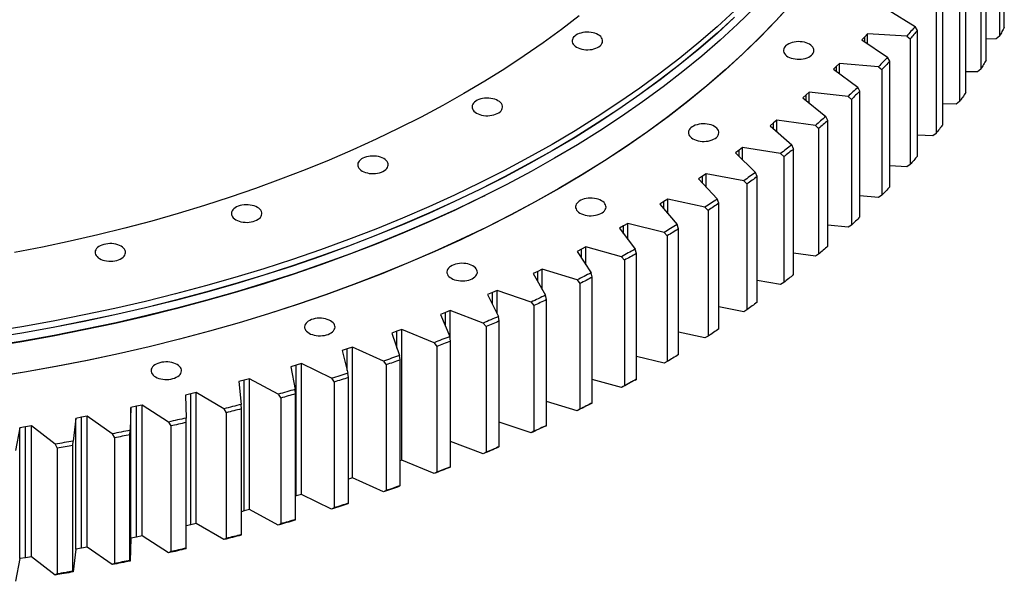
# Model space of a CAD drawing. Header units: millimetres. Extents: x -1931 to 17793, y -2289 to 13096.
# Tile 14 of 16: x 11419 to 12680, y 4629 to 5347. Entities that reach past the tile are written whole.
import ezdxf

# ---------------------------------------------------------------- set-up
doc = ezdxf.new("R2010")
doc.units = ezdxf.units.MM
doc.header["$LTSCALE"] = 50

msp = doc.modelspace()

# ---------------------------------------------------------------- linework, layer by layer
at = {"color": 7, "linetype": 'Continuous', "lineweight": 25}
for p, q in [((12679.9, 5337.9), (12679.9, 5498.8)), ((12673.9, 5487.2), (12673.9, 5326.3)), ((12656.7, 5295.6), (12656.7, 5456.5)), ((12649.9, 5445), (12649.9, 5284.2)), ((12630.5, 5254), (12630.5, 5414.8)), ((12622.7, 5403.5), (12622.7, 5242.7)), ((12601.1, 5213), (12601.1, 5373.8)), ((12531.3, 5360), (12565.8, 5338.7)), ((12592.5, 5362.7), (12592.5, 5201.9)), ((12568.7, 5333.6), (12565.8, 5338.7)), ((12568.7, 5172.8), (12568.7, 5333.6)), ((12501.2, 5325.4), (12497.7, 5321.6)), ((12497.7, 5321.6), (12530.5, 5299.4)), ((12504.8, 5329.3), (12501.2, 5325.4)), ((12555, 5326.3), (12504.8, 5329.3)), ((12504.8, 5316.8), (12504.8, 5329.3)), ((12555, 5326.3), (12559.3, 5322.7)), ((12559.3, 5322.7), (12559.3, 5161.9)), ((12669.6, 5322.9), (12656.7, 5322.4)), ((12673.9, 5326.3), (12669.6, 5322.9)), ((12533.3, 5294.2), (12530.5, 5299.4)), ((12533.3, 5133.4), (12533.3, 5294.2)), ((12465.1, 5287.7), (12461.2, 5284)), ((12461.2, 5284), (12492.4, 5261)), ((12468.9, 5291.5), (12465.1, 5287.7)), ((12518.9, 5287.2), (12468.9, 5291.5)), ((12468.9, 5278.3), (12468.9, 5291.5)), ((12518.9, 5287.2), (12523.1, 5283.6)), ((12523.1, 5283.6), (12523.1, 5122.7)), ((12649.9, 5284.2), (12645.6, 5280.8)), ((12645.6, 5280.8), (12630.5, 5280.6)), ((12495.1, 5255.8), (12492.4, 5261)), ((12426.1, 5251), (12422, 5247.3)), ((12422, 5247.3), (12451.5, 5223.6)), ((12430.2, 5254.7), (12426.1, 5251)), ((12479.9, 5249.1), (12430.2, 5254.7)), ((12430.2, 5240.7), (12430.2, 5254.7)), ((12479.9, 5249.1), (12484.1, 5245.4)), ((12484.1, 5245.4), (12484.1, 5084.5)), ((12495.1, 5094.9), (12495.1, 5255.8)), ((12618.4, 5239.4), (12601.1, 5239.6)), ((12622.7, 5242.7), (12618.4, 5239.4)), ((12388.9, 5218.8), (12384.5, 5215.2)), ((12438.1, 5212), (12388.9, 5218.8)), ((12388.9, 5203.9), (12388.9, 5218.8)), ((12454, 5218.3), (12451.5, 5223.6)), ((12384.5, 5215.2), (12380.1, 5211.6)), ((12380.1, 5211.6), (12407.8, 5187.2)), ((12438.1, 5212), (12442.2, 5208.2)), ((12442.2, 5208.2), (12442.2, 5047.3)), ((12454, 5057.4), (12454, 5218.3)), ((12588.2, 5198.8), (12568.7, 5199.5)), ((12592.5, 5201.9), (12588.2, 5198.8)), ((12344.9, 5184), (12340.3, 5180.5)), ((12393.5, 5176), (12344.9, 5184)), ((12344.9, 5168), (12344.9, 5184)), ((12410.1, 5181.9), (12407.8, 5187.2)), ((12410.1, 5021), (12410.1, 5181.9)), ((12340.3, 5180.5), (12335.6, 5177.1)), ((12335.6, 5177.1), (12361.4, 5152)), ((12393.5, 5176), (12397.6, 5172.1)), ((12397.6, 5172.1), (12397.6, 5011.2)), ((12555, 5158.9), (12533.3, 5160.2)), ((12559.3, 5161.9), (12555, 5158.9)), ((12293.5, 5147), (12288.5, 5143.6)), ((12288.5, 5143.6), (12312.5, 5117.9)), ((12298.3, 5150.3), (12293.5, 5147)), ((12346.3, 5141.1), (12298.3, 5150.3)), ((12298.3, 5133.1), (12298.3, 5150.3)), ((12363.6, 5146.6), (12361.4, 5152)), ((12363.6, 4985.7), (12363.6, 5146.6)), ((12346.3, 5141.1), (12350.4, 5137.1)), ((12350.4, 5137.1), (12350.4, 4976.2)), ((12249.3, 5117.8), (12244.2, 5114.6)), ((12296.6, 5107.5), (12249.3, 5117.8)), ((12249.3, 5099.1), (12249.3, 5117.8)), ((12314.5, 5112.4), (12312.5, 5117.9)), ((12518.9, 5119.8), (12495.1, 5121.9)), ((12523.1, 5122.7), (12518.9, 5119.8)), ((12244.2, 5114.6), (12239, 5111.4)), ((12239, 5111.4), (12261, 5085.1)), ((12296.6, 5107.5), (12300.6, 5103.3)), ((12314.5, 4951.6), (12314.5, 5112.4)), ((12300.6, 5103.3), (12300.6, 4942.5)), ((12192.6, 5083.5), (12187.2, 5080.4)), ((12187.2, 5080.4), (12207.2, 5053.6)), ((12197.9, 5086.6), (12192.6, 5083.5)), ((12244.4, 5075), (12197.9, 5086.6)), ((12197.9, 5066), (12197.9, 5086.6)), ((12262.9, 5079.6), (12261, 5085.1)), ((12479.9, 5081.7), (12454, 5084.6)), ((12484.1, 5084.5), (12479.9, 5081.7)), ((12244.4, 5075), (12248.3, 5070.8)), ((12248.3, 5070.8), (12248.3, 4909.9)), ((12262.9, 4918.7), (12262.9, 5079.6)), ((12144.2, 5056.6), (12138.7, 5053.7)), ((12189.8, 5044), (12144.2, 5056.6)), ((12144.2, 5033.7), (12144.2, 5056.6)), ((12138.7, 5053.7), (12133.1, 5050.7)), ((12133.1, 5050.7), (12151, 5023.4)), ((12189.8, 5044), (12193.7, 5039.6)), ((12208.9, 5048), (12207.2, 5053.6)), ((12208.9, 4887.2), (12208.9, 5048)), ((12438.1, 5044.6), (12410.1, 5048.5)), ((12442.2, 5047.3), (12438.1, 5044.6)), ((12193.7, 5039.6), (12193.7, 4878.8)), ((12082.6, 5025.2), (12076.8, 5022.4)), ((12076.8, 5022.4), (12092.7, 4994.7)), ((12088.4, 5028.1), (12082.6, 5025.2)), ((12133, 5014.3), (12088.4, 5028.1)), ((12088.4, 5002.2), (12088.4, 5028.1)), ((12152.5, 5017.9), (12151, 5023.4)), ((12152.5, 4857), (12152.5, 5017.9)), ((12133, 5014.3), (12136.7, 5009.8)), ((12136.7, 5009.8), (12136.7, 4849)), ((12393.5, 5008.6), (12363.6, 5013.5)), ((12397.6, 5011.2), (12393.5, 5008.6)), ((12024.5, 4998.2), (12018.4, 4995.5)), ((12018.4, 4995.5), (12032.3, 4967.5)), ((12030.5, 5000.9), (12024.5, 4998.2)), ((12074, 4986), (12030.5, 5000.9)), ((12030.5, 4971.1), (12030.5, 5000.9)), ((12094, 4989.1), (12092.7, 4994.7)), ((12074, 4986), (12077.6, 4981.5)), ((12077.6, 4981.5), (12077.6, 4820.6)), ((12094, 4828.2), (12094, 4989.1)), ((12346.3, 4973.7), (12314.5, 4979.8)), ((11964.4, 4972.7), (11958.1, 4970.2)), ((11958.1, 4970.2), (11969.9, 4941.8)), ((11970.6, 4975.2), (11964.4, 4972.7)), ((12012.9, 4959.2), (11970.6, 4975.2)), ((11970.6, 4937.8), (11970.6, 4975.2)), ((12033.4, 4961.8), (12032.3, 4967.5)), ((12350.4, 4976.2), (12346.3, 4973.7)), ((12012.9, 4959.2), (12016.5, 4954.6)), ((12016.5, 4954.6), (12016.5, 4793.8)), ((12033.4, 4801), (12033.4, 4961.8)), ((11902.4, 4948.6), (11896, 4946.3)), ((11896, 4946.3), (11905.6, 4917.6)), ((11908.8, 4951), (11902.4, 4948.6)), ((11949.9, 4934), (11908.8, 4951)), ((11908.8, 4783.6), (11908.8, 4951)), ((11970.9, 4936.1), (11969.9, 4941.8)), ((12296.6, 4940.1), (12262.9, 4947.5)), ((12300.6, 4942.5), (12296.6, 4940.1)), ((11949.9, 4934), (11953.4, 4929.3)), ((11953.4, 4929.3), (11953.4, 4768.4)), ((11970.9, 4775.2), (11970.9, 4936.1)), ((11838.7, 4926.2), (11832.2, 4924)), ((11832.2, 4924), (11839.6, 4895.1)), ((11845.3, 4928.4), (11838.7, 4926.2)), ((11885.1, 4910.4), (11845.3, 4928.4)), ((11845.3, 4761), (11845.3, 4928.4)), ((11906.4, 4911.9), (11905.6, 4917.6)), ((12244.4, 4907.7), (12208.9, 4916.5)), ((11773.4, 4905.3), (11766.7, 4903.3)), ((11780.1, 4907.3), (11773.4, 4905.3)), ((11773.4, 4737.9), (11773.4, 4905.3)), ((11818.6, 4888.4), (11780.1, 4907.3)), ((11780.1, 4739.9), (11780.1, 4907.3)), ((11885.1, 4910.4), (11888.5, 4905.6)), ((11888.5, 4905.6), (11888.5, 4744.7)), ((11906.4, 4751.1), (11906.4, 4911.9)), ((12248.3, 4909.9), (12244.4, 4907.7)), ((11766.7, 4903.3), (11772, 4874.2)), ((11840.2, 4889.4), (11839.6, 4895.1)), ((11706.6, 4886.1), (11699.8, 4884.2)), ((11699.8, 4884.2), (11702.9, 4855.1)), ((11713.5, 4887.9), (11706.6, 4886.1)), ((11706.6, 4718.7), (11706.6, 4886.1)), ((11750.5, 4868), (11713.5, 4887.9)), ((11713.5, 4720.5), (11713.5, 4887.9)), ((11818.6, 4888.4), (11821.8, 4883.5)), ((11821.8, 4883.5), (11821.8, 4722.6)), ((11840.2, 4728.5), (11840.2, 4889.4)), ((12189.8, 4876.6), (12152.5, 4886.9)), ((12193.7, 4878.8), (12189.8, 4876.6)), ((12207.2, 4886.2), (12208.9, 4887.2)), ((11638.5, 4868.5), (11631.5, 4866.8)), ((11631.5, 4866.8), (11632.4, 4837.6)), ((11645.5, 4870.2), (11638.5, 4868.5)), ((11638.5, 4701.1), (11638.5, 4868.5)), ((11680.9, 4849.4), (11645.5, 4870.2)), ((11645.5, 4702.8), (11645.5, 4870.2)), ((11750.5, 4868), (11753.6, 4863.1)), ((11772.5, 4868.5), (11772, 4874.2)), ((11772.5, 4707.6), (11772.5, 4868.5)), ((11576.2, 4854.2), (11569.1, 4852.7)), ((11610.1, 4832.5), (11576.2, 4854.2)), ((11576.2, 4686.8), (11576.2, 4854.2)), ((11703.2, 4849.3), (11702.9, 4855.1)), ((11753.6, 4863.1), (11753.6, 4702.2)), ((12133, 4846.9), (12094, 4858.9)), ((12151, 4856), (12152.5, 4857)), ((11561.9, 4851.1), (11560.7, 4822)), ((11569.1, 4852.7), (11561.9, 4851.1)), ((11561.9, 4683.8), (11561.9, 4851.1)), ((11569.1, 4685.3), (11569.1, 4852.7)), ((11680.9, 4849.4), (11683.9, 4844.4)), ((11683.9, 4844.4), (11683.9, 4683.5)), ((11703.2, 4688.5), (11703.2, 4849.3)), ((12136.7, 4849), (12133, 4846.9)), ((11491.3, 4837.2), (11487.9, 4808.1)), ((11498.5, 4838.6), (11491.3, 4837.2)), ((11491.3, 4669.8), (11491.3, 4837.2)), ((11505.8, 4839.9), (11498.5, 4838.6)), ((11498.5, 4671.2), (11498.5, 4838.6)), ((11538, 4817.4), (11505.8, 4839.9)), ((11505.8, 4672.5), (11505.8, 4839.9)), ((11610.1, 4832.5), (11612.9, 4827.4)), ((11632.5, 4831.9), (11632.4, 4837.6)), ((11632.5, 4671), (11632.5, 4831.9)), ((12074, 4818.6), (12033.4, 4832.5)), ((12092.7, 4827.3), (12094, 4828.2)), ((11419.7, 4825.1), (11414.2, 4796)), ((11427, 4826.2), (11419.7, 4825.1)), ((11419.7, 4657.7), (11419.7, 4825.1)), ((11434.4, 4827.4), (11427, 4826.2)), ((11427, 4658.8), (11427, 4826.2)), ((11464.9, 4804.1), (11434.4, 4827.4)), ((11434.4, 4660), (11434.4, 4827.4)), ((11538, 4817.4), (11540.7, 4812.2)), ((11560.6, 4816.2), (11560.7, 4822)), ((11560.6, 4655.4), (11560.6, 4816.2)), ((11612.9, 4827.4), (11612.9, 4666.6)), ((12077.6, 4820.6), (12074, 4818.6)), ((11464.9, 4804.1), (11467.5, 4798.9)), ((11487.6, 4802.4), (11487.9, 4808.1)), ((11540.7, 4812.2), (11540.7, 4651.4)), ((12012.9, 4791.8), (11970.9, 4807.7)), ((11467.5, 4798.9), (11467.5, 4638)), ((11487.6, 4641.5), (11487.6, 4802.4)), ((12016.5, 4793.8), (12012.9, 4791.8)), ((12032.3, 4800.1), (12033.4, 4801)), ((11908.8, 4783.6), (11906.4, 4782.7)), ((11949.9, 4766.6), (11908.8, 4783.6)), ((11953.4, 4768.4), (11949.9, 4766.6)), ((11969.9, 4774.4), (11970.9, 4775.2)), ((11845.3, 4761), (11840.2, 4759.3)), ((11885.1, 4743), (11845.3, 4761)), ((11780.1, 4739.9), (11773.4, 4737.9)), ((11818.6, 4721), (11780.1, 4739.9)), ((11888.5, 4744.7), (11885.1, 4743)), ((11905.6, 4750.2), (11906.4, 4751.1)), ((11773.4, 4737.9), (11772.5, 4737.6)), ((11839.6, 4727.7), (11840.2, 4728.5)), ((11706.6, 4718.7), (11703.2, 4717.7)), ((11713.5, 4720.5), (11706.6, 4718.7)), ((11750.5, 4700.6), (11713.5, 4720.5)), ((11821.8, 4722.6), (11818.6, 4721)), ((11645.5, 4702.8), (11638.5, 4701.1)), ((11680.9, 4682), (11645.5, 4702.8)), ((11753.6, 4702.2), (11750.5, 4700.6)), ((11772, 4706.8), (11772.5, 4707.6)), ((11638.5, 4701.1), (11632.5, 4699.7)), ((11561.9, 4683.8), (11560.7, 4654.6)), ((11569.1, 4685.3), (11561.9, 4683.8)), ((11576.2, 4686.8), (11569.1, 4685.3)), ((11610.1, 4665.1), (11576.2, 4686.8)), ((11683.9, 4683.5), (11680.9, 4682)), ((11702.9, 4687.7), (11703.2, 4688.5)), ((11491.3, 4669.8), (11487.9, 4640.7)), ((11498.5, 4671.2), (11491.3, 4669.8)), ((11505.8, 4672.5), (11498.5, 4671.2)), ((11538, 4650), (11505.8, 4672.5)), ((11612.9, 4666.6), (11610.1, 4665.1)), ((11632.4, 4670.2), (11632.5, 4671)), ((11419.7, 4657.7), (11414.2, 4628.7)), ((11427, 4658.8), (11419.7, 4657.7)), ((11434.4, 4660), (11427, 4658.8)), ((11464.9, 4636.7), (11434.4, 4660)), ((11540.7, 4651.4), (11538, 4650)), ((11560.7, 4654.6), (11560.6, 4655.4)), ((11487.9, 4640.7), (11487.6, 4641.5)), ((11467.5, 4638), (11464.9, 4636.7))]:
    msp.add_line(p, q, dxfattribs=at)
at = {"color": 82, "linetype": 'Continuous', "lineweight": 25}
for p, q in [((12501.2, 5319.2), (12501.2, 5325.4)), ((12465.1, 5281.1), (12465.1, 5287.7)), ((12426.1, 5244), (12426.1, 5251)), ((12384.5, 5207.8), (12384.5, 5215.2)), ((12340.3, 5172.5), (12340.3, 5180.5)), ((12293.5, 5138.3), (12293.5, 5147)), ((12244.2, 5105.2), (12244.2, 5114.6)), ((12192.6, 5073.2), (12192.6, 5083.5)), ((12138.7, 5042.2), (12138.7, 5053.7)), ((12082.6, 5012.3), (12082.6, 5025.2)), ((12024.5, 4983.3), (12024.5, 4998.2)), ((11964.4, 4955.1), (11964.4, 4972.7)), ((11902.4, 4927.2), (11902.4, 4948.6)), ((11838.7, 4898.5), (11838.7, 4926.2))]:
    msp.add_line(p, q, dxfattribs=at)
at = {"color": 7, "linetype": 'Continuous', "lineweight": 25, "flags": 128}
for points in [[(12334.6, 5358.8), (12312.2, 5338.3), (12288.8, 5318.1), (12264.6, 5298.3), (12239.5, 5278.9), (12213.4, 5259.8), (12186.6, 5241.2), (12158.9, 5222.9), (12130.4, 5205.1), (12101, 5187.8), (12070.9, 5170.8), (12040.1, 5154.4), (12008.5, 5138.4), (11976.2, 5122.9), (11943.2, 5107.8), (11909.5, 5093.3), (11875.2, 5079.3), (11840.3, 5065.9), (11804.7, 5052.9), (11768.6, 5040.5), (11732, 5028.7), (11694.8, 5017.4), (11657.1, 5006.6), (11618.9, 4996.5), (11580.3, 4986.9), (11541.3, 4977.9), (11501.9, 4969.5), (11462.1, 4961.7), (11422, 4954.5), (11381.5, 4948)], [(12360, 5362.4), (12338.4, 5341.5), (12316, 5321), (12292.6, 5300.7), (12268.2, 5280.9), (12243, 5261.4), (12216.9, 5242.3), (12190, 5223.6), (12162.2, 5205.3), (12133.6, 5187.4), (12104.2, 5170), (12074, 5153), (12043.1, 5136.5), (12011.4, 5120.5), (11979, 5104.9), (11945.9, 5089.9), (11912.2, 5075.3), (11877.8, 5061.3), (11842.7, 5047.8), (11807.1, 5034.8), (11770.9, 5022.3), (11734.1, 5010.5), (11696.8, 4999.1), (11659, 4988.4), (11620.8, 4978.2), (11582.1, 4968.6), (11542.9, 4959.6), (11503.4, 4951.2), (11463.5, 4943.3), (11423.2, 4936.1), (11382.7, 4929.5)], [(12407.1, 5367.6), (12387.4, 5346), (12366.7, 5324.7), (12345.1, 5303.7), (12322.5, 5283), (12298.9, 5262.7), (12274.5, 5242.7), (12249.2, 5223.1), (12223, 5203.9), (12195.9, 5185.1), (12168, 5166.8), (12139.2, 5148.8), (12109.7, 5131.3), (12079.4, 5114.3), (12048.3, 5097.7), (12016.4, 5081.6), (11983.9, 5065.9), (11950.6, 5050.8), (11916.7, 5036.2), (11882.1, 5022.1), (11846.9, 5008.5), (11811.1, 4995.4), (11774.7, 4982.9), (11737.8, 4971), (11700.3, 4959.6), (11662.4, 4948.8), (11623.9, 4938.6), (11585, 4928.9), (11545.7, 4919.9), (11506, 4911.4), (11465.9, 4903.6), (11425.4, 4896.3), (11384.7, 4889.7)], [(12407.3, 5367.6), (12387.6, 5345.9), (12366.9, 5324.6), (12345.3, 5303.6), (12322.7, 5282.9), (12299.1, 5262.6), (12274.7, 5242.6), (12249.4, 5223), (12223.2, 5203.9), (12196.1, 5185.1), (12168.2, 5166.7), (12139.4, 5148.7), (12109.9, 5131.2), (12079.5, 5114.2), (12048.4, 5097.6), (12016.6, 5081.4), (11984.1, 5065.8), (11950.8, 5050.7), (11916.9, 5036.1), (11882.3, 5021.9), (11847.1, 5008.4), (11811.3, 4995.3), (11774.9, 4982.8), (11737.9, 4970.9), (11700.5, 4959.5), (11662.5, 4948.7), (11624, 4938.5), (11585.1, 4928.8), (11545.8, 4919.7), (11506.1, 4911.3), (11466, 4903.4), (11425.5, 4896.2), (11384.8, 4889.5)], [(12334.6, 5350.6), (12312.2, 5330.1), (12288.8, 5310), (12264.6, 5290.2), (12239.5, 5270.7), (12213.4, 5251.7), (12186.6, 5233), (12158.9, 5214.8), (12130.4, 5197), (12101, 5179.6), (12070.9, 5162.7), (12040.1, 5146.2), (12008.5, 5130.2), (11976.2, 5114.7), (11943.2, 5099.7), (11909.5, 5085.2), (11875.2, 5071.2), (11840.3, 5057.7), (11804.7, 5044.8), (11768.6, 5032.4), (11732, 5020.5), (11694.8, 5009.2), (11657.1, 4998.5), (11618.9, 4988.3), (11580.3, 4978.7), (11541.3, 4969.8), (11501.9, 4961.4), (11462.1, 4953.6), (11422, 4946.4), (11381.5, 4939.8)], [(12334.6, 5350.4), (12312.2, 5329.9), (12288.8, 5309.8), (12264.6, 5289.9), (12239.5, 5270.5), (12213.4, 5251.5), (12186.6, 5232.8), (12158.9, 5214.6), (12130.4, 5196.8), (12101, 5179.4), (12070.9, 5162.5), (12040.1, 5146), (12008.5, 5130), (11976.2, 5114.5), (11943.2, 5099.5), (11909.5, 5085), (11875.2, 5071), (11840.3, 5057.5), (11804.7, 5044.5), (11768.6, 5032.1), (11732, 5020.3), (11694.8, 5009), (11657.1, 4998.3), (11618.9, 4988.1), (11580.3, 4978.5), (11541.3, 4969.6), (11501.9, 4961.2), (11462.1, 4953.4), (11422, 4946.2), (11381.5, 4939.6)], [(12135.6, 5352.4), (12112.9, 5334.9), (12089.5, 5317.8), (12065.3, 5301), (12040.3, 5284.6), (12014.7, 5268.5), (11988.2, 5252.9), (11961.1, 5237.6), (11933.4, 5222.8), (11904.9, 5208.4), (11875.8, 5194.4), (11846.1, 5180.9), (11815.8, 5167.8), (11784.9, 5155.2), (11753.4, 5143.1), (11721.4, 5131.4), (11688.9, 5120.3), (11655.9, 5109.6), (11622.4, 5099.4), (11588.4, 5089.7), (11554.1, 5080.6), (11519.3, 5072), (11484.1, 5063.9), (11448.6, 5056.3), (11412.8, 5049.3)], [(12565.8, 5338.7), (12564.4, 5337.1), (12563.1, 5335.6), (12561.8, 5334), (12560.4, 5332.5), (12559.1, 5330.9), (12557.8, 5329.4), (12556.4, 5327.8), (12555, 5326.3)], [(12568.7, 5333.6), (12567.5, 5332.3), (12566.4, 5330.9), (12565.2, 5329.5), (12564, 5328.2), (12562.8, 5326.8), (12561.7, 5325.5), (12560.5, 5324.1), (12559.3, 5322.7)], [(12679.9, 5337.9), (12679.2, 5336.5), (12678.4, 5335), (12677.7, 5333.6), (12676.9, 5332.1), (12676.2, 5330.7), (12675.4, 5329.2), (12674.6, 5327.8), (12673.9, 5326.3)], [(12132.4, 5312.2), (12134.5, 5311.2), (12136.7, 5310.4), (12139.1, 5309.7), (12141.6, 5309.2), (12144.2, 5309), (12146.9, 5308.9), (12149.6, 5309.1), (12152.1, 5309.4), (12154.6, 5310), (12156.9, 5310.8), (12159.1, 5311.7), (12160.9, 5312.8), (12162.5, 5314), (12163.8, 5315.3), (12164.8, 5316.8), (12165.5, 5318.3), (12165.7, 5319.8), (12165.6, 5321.3), (12165.2, 5322.8), (12164.4, 5324.3), (12163.2, 5325.7), (12161.8, 5327), (12160, 5328.1), (12158, 5329.1), (12155.8, 5330), (12153.4, 5330.6), (12150.9, 5331.1), (12148.2, 5331.4), (12145.6, 5331.4), (12142.9, 5331.3), (12140.3, 5330.9), (12137.9, 5330.3), (12135.5, 5329.6), (12133.4, 5328.7), (12131.5, 5327.6), (12129.9, 5326.3), (12128.6, 5325), (12127.7, 5323.6), (12127, 5322.1), (12126.7, 5320.6), (12126.8, 5319), (12127.3, 5317.5), (12128.1, 5316), (12129.2, 5314.7), (12130.7, 5313.4), (12132.4, 5312.2)], [(12402.9, 5300), (12404.9, 5299), (12407.2, 5298.2), (12409.6, 5297.5), (12412.1, 5297.1), (12414.7, 5296.8), (12417.4, 5296.8), (12420, 5296.9), (12422.6, 5297.3), (12425.1, 5297.8), (12427.4, 5298.6), (12429.5, 5299.5), (12431.4, 5300.6), (12433, 5301.8), (12434.3, 5303.2), (12435.3, 5304.6), (12435.9, 5306.1), (12436.2, 5307.6), (12436.1, 5309.2), (12435.7, 5310.7), (12434.9, 5312.1), (12433.7, 5313.5), (12432.3, 5314.8), (12430.5, 5316), (12428.5, 5317), (12426.3, 5317.8), (12423.9, 5318.5), (12421.3, 5318.9), (12418.7, 5319.2), (12416.1, 5319.3), (12413.4, 5319.1), (12410.8, 5318.7), (12408.3, 5318.2), (12406, 5317.4), (12403.9, 5316.5), (12402, 5315.4), (12400.4, 5314.2), (12399.1, 5312.8), (12398.1, 5311.4), (12397.5, 5309.9), (12397.2, 5308.4), (12397.3, 5306.9), (12397.8, 5305.3), (12398.6, 5303.9), (12399.7, 5302.5), (12401.2, 5301.2), (12402.9, 5300)], [(12530.5, 5299.4), (12529.1, 5297.9), (12527.7, 5296.3), (12526.2, 5294.8), (12524.8, 5293.3), (12523.3, 5291.8), (12521.8, 5290.3), (12520.4, 5288.7), (12518.9, 5287.2)], [(12533.3, 5294.2), (12532.1, 5292.9), (12530.8, 5291.6), (12529.5, 5290.2), (12528.3, 5288.9), (12527, 5287.6), (12525.7, 5286.3), (12524.4, 5284.9), (12523.1, 5283.6)], [(12656.7, 5295.6), (12655.9, 5294.2), (12655, 5292.8), (12654.2, 5291.3), (12653.3, 5289.9), (12652.5, 5288.5), (12651.6, 5287), (12650.7, 5285.6), (12649.9, 5284.2)], [(12492.4, 5261), (12490.9, 5259.5), (12489.3, 5258), (12487.8, 5256.5), (12486.2, 5255), (12484.6, 5253.6), (12483, 5252.1), (12481.5, 5250.6), (12479.9, 5249.1)], [(12004.2, 5227.8), (12006.2, 5226.8), (12008.4, 5225.9), (12010.8, 5225.3), (12013.3, 5224.8), (12016, 5224.5), (12018.6, 5224.5), (12021.3, 5224.6), (12023.8, 5225), (12026.3, 5225.6), (12028.6, 5226.3), (12030.8, 5227.2), (12032.6, 5228.3), (12034.3, 5229.6), (12035.6, 5230.9), (12036.5, 5232.3), (12037.2, 5233.8), (12037.4, 5235.3), (12037.3, 5236.9), (12036.9, 5238.4), (12036.1, 5239.9), (12034.9, 5241.2), (12033.5, 5242.5), (12031.7, 5243.7), (12029.7, 5244.7), (12027.5, 5245.5), (12025.1, 5246.2), (12022.6, 5246.7), (12019.9, 5246.9), (12017.3, 5247), (12014.6, 5246.8), (12012, 5246.5), (12009.6, 5245.9), (12007.3, 5245.1), (12005.1, 5244.2), (12003.2, 5243.1), (12001.6, 5241.9), (12000.3, 5240.6), (11999.4, 5239.1), (11998.7, 5237.6), (11998.5, 5236.1), (11998.5, 5234.6), (11999, 5233.1), (11999.8, 5231.6), (12000.9, 5230.2), (12002.4, 5228.9), (12004.2, 5227.8)], [(12495.1, 5255.8), (12493.7, 5254.5), (12492.3, 5253.2), (12491, 5251.9), (12489.6, 5250.6), (12488.2, 5249.3), (12486.9, 5248), (12485.5, 5246.7), (12484.1, 5245.4)], [(12630.5, 5254), (12629.5, 5252.6), (12628.5, 5251.1), (12627.6, 5249.7), (12626.6, 5248.3), (12625.6, 5246.9), (12624.7, 5245.5), (12623.7, 5244.1), (12622.7, 5242.7)], [(12451.5, 5223.6), (12449.8, 5222.1), (12448.1, 5220.7), (12446.5, 5219.2), (12444.8, 5217.8), (12443.1, 5216.3), (12441.4, 5214.9), (12439.8, 5213.5), (12438.1, 5212)], [(12281.2, 5194.9), (12283.2, 5193.9), (12285.4, 5193), (12287.8, 5192.4), (12290.4, 5191.9), (12293, 5191.6), (12295.7, 5191.6), (12298.3, 5191.7), (12300.9, 5192.1), (12303.4, 5192.7), (12305.7, 5193.4), (12307.8, 5194.4), (12309.7, 5195.4), (12311.3, 5196.7), (12312.6, 5198), (12313.6, 5199.4), (12314.2, 5200.9), (12314.5, 5202.5), (12314.4, 5204), (12313.9, 5205.5), (12313.1, 5207), (12312, 5208.4), (12310.5, 5209.6), (12308.8, 5210.8), (12306.8, 5211.8), (12304.5, 5212.7), (12302.1, 5213.3), (12299.6, 5213.8), (12297, 5214), (12294.3, 5214.1), (12291.7, 5213.9), (12289.1, 5213.6), (12286.6, 5213), (12284.3, 5212.3), (12282.2, 5211.3), (12280.3, 5210.2), (12278.7, 5209), (12277.4, 5207.7), (12276.4, 5206.2), (12275.8, 5204.8), (12275.5, 5203.2), (12275.6, 5201.7), (12276, 5200.2), (12276.9, 5198.7), (12278, 5197.3), (12279.5, 5196), (12281.2, 5194.9)], [(12454, 5218.3), (12452.5, 5217), (12451.1, 5215.8), (12449.6, 5214.5), (12448.1, 5213.2), (12446.7, 5212), (12445.2, 5210.7), (12443.7, 5209.5), (12442.2, 5208.2)], [(12601.1, 5213), (12600, 5211.6), (12599, 5210.2), (12597.9, 5208.8), (12596.8, 5207.4), (12595.8, 5206), (12594.7, 5204.6), (12593.6, 5203.3), (12592.5, 5201.9)], [(12407.8, 5187.2), (12406, 5185.8), (12404.2, 5184.4), (12402.5, 5183), (12400.7, 5181.6), (12398.9, 5180.2), (12397.1, 5178.8), (12395.3, 5177.4), (12393.5, 5176)], [(12410.1, 5181.9), (12408.6, 5180.6), (12407, 5179.4), (12405.5, 5178.2), (12403.9, 5177), (12402.3, 5175.7), (12400.8, 5174.5), (12399.2, 5173.3), (12397.6, 5172.1)], [(11857.9, 5153.7), (11859.9, 5152.7), (11862.1, 5151.9), (11864.5, 5151.2), (11867, 5150.7), (11869.7, 5150.5), (11872.3, 5150.4), (11875, 5150.6), (11877.6, 5150.9), (11880, 5151.5), (11882.4, 5152.3), (11884.5, 5153.2), (11886.4, 5154.3), (11888, 5155.5), (11889.3, 5156.8), (11890.2, 5158.3), (11890.9, 5159.8), (11891.1, 5161.3), (11891.1, 5162.8), (11890.6, 5164.3), (11889.8, 5165.8), (11888.7, 5167.2), (11887.2, 5168.5), (11885.4, 5169.6), (11883.4, 5170.6), (11881.2, 5171.5), (11878.8, 5172.1), (11876.3, 5172.6), (11873.7, 5172.9), (11871, 5172.9), (11868.3, 5172.8), (11865.8, 5172.4), (11863.3, 5171.8), (11861, 5171.1), (11858.8, 5170.1), (11857, 5169.1), (11855.4, 5167.8), (11854, 5166.5), (11853.1, 5165.1), (11852.4, 5163.6), (11852.2, 5162), (11852.3, 5160.5), (11852.7, 5159), (11853.5, 5157.5), (11854.7, 5156.1), (11856.1, 5154.9), (11857.9, 5153.7)], [(12568.7, 5172.8), (12567.5, 5171.4), (12566.4, 5170), (12565.2, 5168.7), (12564, 5167.3), (12562.8, 5165.9), (12561.7, 5164.6), (12560.5, 5163.2), (12559.3, 5161.9)], [(12361.4, 5152), (12359.5, 5150.6), (12357.7, 5149.2), (12355.8, 5147.9), (12353.9, 5146.5), (12352, 5145.2), (12350.1, 5143.8), (12348.2, 5142.5), (12346.3, 5141.1)], [(12363.6, 5146.6), (12362, 5145.4), (12360.3, 5144.2), (12358.7, 5143), (12357, 5141.8), (12355.4, 5140.6), (12353.7, 5139.5), (12352.1, 5138.3), (12350.4, 5137.1)], [(12533.3, 5133.4), (12532.1, 5132), (12530.8, 5130.7), (12529.5, 5129.4), (12528.3, 5128), (12527, 5126.7), (12525.7, 5125.4), (12524.4, 5124.1), (12523.1, 5122.7)], [(12014.8, 5122.1), (12009, 5119.3), (11976.7, 5103.7), (11943.6, 5088.7), (11910, 5074.2), (11875.6, 5060.2), (11840.7, 5046.7), (11805.1, 5033.8), (11769, 5021.4), (11732.3, 5009.5), (11695.1, 4998.2), (11657.4, 4987.5), (11619.2, 4977.3), (11580.6, 4967.7), (11541.6, 4958.7), (11502.1, 4950.3), (11462.3, 4942.5), (11422.2, 4935.3), (11381.7, 4928.8)], [(12136.7, 5099.8), (12138.7, 5098.8), (12141, 5097.9), (12143.4, 5097.3), (12145.9, 5096.8), (12148.5, 5096.5), (12151.2, 5096.5), (12153.8, 5096.7), (12156.4, 5097), (12158.9, 5097.6), (12161.2, 5098.3), (12163.3, 5099.3), (12165.2, 5100.3), (12166.8, 5101.6), (12168.1, 5102.9), (12169.1, 5104.3), (12169.7, 5105.8), (12170, 5107.4), (12169.9, 5108.9), (12169.5, 5110.4), (12168.7, 5111.9), (12167.5, 5113.3), (12166.1, 5114.5), (12164.3, 5115.7), (12162.3, 5116.7), (12160.1, 5117.6), (12157.7, 5118.2), (12155.1, 5118.7), (12152.5, 5118.9), (12149.9, 5119), (12147.2, 5118.8), (12144.6, 5118.5), (12142.2, 5117.9), (12139.8, 5117.2), (12137.7, 5116.2), (12135.8, 5115.1), (12134.2, 5113.9), (12132.9, 5112.6), (12131.9, 5111.2), (12131.3, 5109.7), (12131, 5108.1), (12131.1, 5106.6), (12131.6, 5105.1), (12132.4, 5103.6), (12133.5, 5102.2), (12135, 5100.9), (12136.7, 5099.8)], [(12312.5, 5117.9), (12310.5, 5116.6), (12308.5, 5115.3), (12306.5, 5114), (12304.5, 5112.7), (12302.6, 5111.4), (12300.6, 5110.1), (12298.6, 5108.8), (12296.6, 5107.5)], [(11696.1, 5091.3), (11698.1, 5090.3), (11700.3, 5089.4), (11702.7, 5088.8), (11705.3, 5088.3), (11707.9, 5088.1), (11710.5, 5088), (11713.2, 5088.2), (11715.8, 5088.5), (11718.2, 5089.1), (11720.6, 5089.8), (11722.7, 5090.8), (11724.6, 5091.9), (11726.2, 5093.1), (11727.5, 5094.4), (11728.5, 5095.9), (11729.1, 5097.3), (11729.4, 5098.9), (11729.3, 5100.4), (11728.8, 5101.9), (11728, 5103.4), (11726.9, 5104.8), (11725.4, 5106.1), (11723.7, 5107.2), (11721.7, 5108.2), (11719.4, 5109.1), (11717, 5109.7), (11714.5, 5110.2), (11711.9, 5110.5), (11709.2, 5110.5), (11706.6, 5110.4), (11704, 5110), (11701.5, 5109.4), (11699.2, 5108.7), (11697.1, 5107.7), (11695.2, 5106.7), (11693.6, 5105.4), (11692.3, 5104.1), (11691.3, 5102.7), (11690.7, 5101.2), (11690.4, 5099.6), (11690.5, 5098.1), (11690.9, 5096.6), (11691.7, 5095.1), (11692.9, 5093.7), (11694.3, 5092.5), (11696.1, 5091.3)], [(12314.5, 5112.4), (12312.8, 5111.3), (12311, 5110.2), (12309.3, 5109), (12307.6, 5107.9), (12305.8, 5106.7), (12304.1, 5105.6), (12302.3, 5104.5), (12300.6, 5103.3)], [(12495.1, 5094.9), (12493.7, 5093.6), (12492.3, 5092.3), (12491, 5091), (12489.6, 5089.7), (12488.2, 5088.4), (12486.9, 5087.1), (12485.5, 5085.8), (12484.1, 5084.5)], [(12261, 5085.1), (12258.9, 5083.8), (12256.9, 5082.6), (12254.8, 5081.3), (12252.7, 5080), (12250.6, 5078.8), (12248.6, 5077.5), (12246.5, 5076.3), (12244.4, 5075)], [(12262.9, 5079.6), (12261.1, 5078.5), (12259.2, 5077.4), (12257.4, 5076.3), (12255.6, 5075.2), (12253.8, 5074.1), (12252, 5073), (12250.1, 5071.9), (12248.3, 5070.8)], [(11521.6, 5041.6), (11523.6, 5040.6), (11525.8, 5039.8), (11528.2, 5039.1), (11530.7, 5038.6), (11533.4, 5038.4), (11536, 5038.3), (11538.7, 5038.5), (11541.3, 5038.8), (11543.7, 5039.4), (11546.1, 5040.2), (11548.2, 5041.1), (11550.1, 5042.2), (11551.7, 5043.4), (11553, 5044.7), (11554, 5046.2), (11554.6, 5047.7), (11554.9, 5049.2), (11554.8, 5050.7), (11554.3, 5052.2), (11553.5, 5053.7), (11552.4, 5055.1), (11550.9, 5056.4), (11549.2, 5057.5), (11547.1, 5058.5), (11544.9, 5059.4), (11542.5, 5060.1), (11540, 5060.5), (11537.4, 5060.8), (11534.7, 5060.8), (11532.1, 5060.7), (11529.5, 5060.3), (11527, 5059.7), (11524.7, 5059), (11522.6, 5058.1), (11520.7, 5057), (11519.1, 5055.8), (11517.8, 5054.4), (11516.8, 5053), (11516.1, 5051.5), (11515.9, 5050), (11516, 5048.4), (11516.4, 5046.9), (11517.2, 5045.4), (11518.4, 5044.1), (11519.8, 5042.8), (11521.6, 5041.6)], [(12454, 5057.4), (12452.5, 5056.2), (12451.1, 5054.9), (12449.6, 5053.6), (12448.1, 5052.4), (12446.7, 5051.1), (12445.2, 5049.9), (12443.7, 5048.6), (12442.2, 5047.3)], [(12207.2, 5053.6), (12205, 5052.4), (12202.8, 5051.2), (12200.7, 5050), (12198.5, 5048.8), (12196.3, 5047.6), (12194.2, 5046.4), (12192, 5045.2), (12189.8, 5044)], [(12208.9, 5048), (12207, 5047), (12205.1, 5045.9), (12203.2, 5044.9), (12201.3, 5043.8), (12199.4, 5042.8), (12197.5, 5041.7), (12195.6, 5040.7), (12193.7, 5039.6)], [(11972, 5016.4), (11974, 5015.4), (11976.2, 5014.5), (11978.6, 5013.9), (11981.2, 5013.4), (11983.8, 5013.1), (11986.5, 5013.1), (11989.1, 5013.3), (11991.7, 5013.6), (11994.2, 5014.2), (11996.5, 5014.9), (11998.6, 5015.9), (12000.5, 5016.9), (12002.1, 5018.2), (12003.4, 5019.5), (12004.4, 5020.9), (12005, 5022.4), (12005.3, 5024), (12005.2, 5025.5), (12004.7, 5027), (12003.9, 5028.5), (12002.8, 5029.9), (12001.3, 5031.2), (11999.6, 5032.3), (11997.6, 5033.3), (11995.4, 5034.2), (11993, 5034.8), (11990.4, 5035.3), (11987.8, 5035.5), (11985.1, 5035.6), (11982.5, 5035.4), (11979.9, 5035.1), (11977.4, 5034.5), (11975.1, 5033.8), (11973, 5032.8), (11971.1, 5031.7), (11969.5, 5030.5), (11968.2, 5029.2), (11967.2, 5027.8), (11966.6, 5026.3), (11966.3, 5024.7), (11966.4, 5023.2), (11966.9, 5021.7), (11967.7, 5020.2), (11968.8, 5018.8), (11970.3, 5017.5), (11972, 5016.4)], [(12151, 5023.4), (12148.8, 5022.3), (12146.5, 5021.1), (12144.3, 5020), (12142, 5018.8), (12139.8, 5017.7), (12137.5, 5016.5), (12135.2, 5015.4), (12133, 5014.3)], [(12152.5, 5017.9), (12150.6, 5016.8), (12148.6, 5015.8), (12146.6, 5014.8), (12144.7, 5013.8), (12142.7, 5012.8), (12140.7, 5011.8), (12138.7, 5010.8), (12136.7, 5009.8)], [(12410.1, 5021), (12408.6, 5019.8), (12407, 5018.5), (12405.5, 5017.3), (12403.9, 5016.1), (12402.3, 5014.9), (12400.8, 5013.7), (12399.2, 5012.4), (12397.6, 5011.2)], [(12092.7, 4994.7), (12090.4, 4993.6), (12088, 4992.5), (12085.7, 4991.4), (12083.3, 4990.3), (12081, 4989.3), (12078.7, 4988.2), (12076.3, 4987.1), (12074, 4986)], [(12094, 4989.1), (12092, 4988.1), (12089.9, 4987.2), (12087.9, 4986.2), (12085.9, 4985.3), (12083.8, 4984.3), (12081.7, 4983.4), (12079.7, 4982.4), (12077.6, 4981.5)], [(12363.6, 4985.7), (12362, 4984.5), (12360.3, 4983.3), (12358.7, 4982.1), (12357, 4981), (12355.4, 4979.8), (12353.7, 4978.6), (12352.1, 4977.4), (12350.4, 4976.2)], [(12032.3, 4967.5), (12029.9, 4966.4), (12027.4, 4965.4), (12025, 4964.4), (12022.6, 4963.3), (12020.2, 4962.3), (12017.8, 4961.3), (12015.3, 4960.3), (12012.9, 4959.2)], [(11789.8, 4946.1), (11791.8, 4945.1), (11794.1, 4944.3), (11796.5, 4943.6), (11799, 4943.1), (11801.6, 4942.9), (11804.3, 4942.8), (11806.9, 4943), (11809.5, 4943.3), (11812, 4943.9), (11814.3, 4944.7), (11816.4, 4945.6), (11818.3, 4946.7), (11819.9, 4947.9), (11821.2, 4949.2), (11822.2, 4950.7), (11822.8, 4952.2), (11823.1, 4953.7), (11823, 4955.2), (11822.6, 4956.7), (11821.8, 4958.2), (11820.6, 4959.6), (11819.2, 4960.9), (11817.4, 4962), (11815.4, 4963), (11813.2, 4963.9), (11810.8, 4964.5), (11808.2, 4965), (11805.6, 4965.3), (11803, 4965.3), (11800.3, 4965.2), (11797.7, 4964.8), (11795.2, 4964.2), (11792.9, 4963.5), (11790.8, 4962.6), (11788.9, 4961.5), (11787.3, 4960.3), (11786, 4958.9), (11785, 4957.5), (11784.4, 4956), (11784.1, 4954.5), (11784.2, 4952.9), (11784.7, 4951.4), (11785.5, 4949.9), (11786.6, 4948.6), (11788.1, 4947.3), (11789.8, 4946.1)], [(12033.4, 4961.8), (12031.3, 4960.9), (12029.2, 4960), (12027.1, 4959.1), (12025, 4958.2), (12022.9, 4957.3), (12020.7, 4956.4), (12018.6, 4955.5), (12016.5, 4954.6)], [(11969.9, 4941.8), (11967.4, 4940.8), (11964.9, 4939.8), (11962.4, 4938.8), (11959.9, 4937.9), (11957.4, 4936.9), (11954.9, 4935.9), (11952.4, 4935), (11949.9, 4934)], [(12314.5, 4951.6), (12312.8, 4950.4), (12311, 4949.3), (12309.3, 4948.2), (12307.6, 4947), (12305.8, 4945.9), (12304.1, 4944.7), (12302.3, 4943.6), (12300.6, 4942.5)], [(11970.9, 4936.1), (11968.7, 4935.2), (11966.5, 4934.4), (11964.3, 4933.5), (11962.1, 4932.7), (11960, 4931.8), (11957.8, 4931), (11955.6, 4930.1), (11953.4, 4929.3)], [(11905.6, 4917.6), (11903.1, 4916.7), (11900.5, 4915.8), (11897.9, 4914.9), (11895.4, 4914), (11892.8, 4913.1), (11890.2, 4912.2), (11887.7, 4911.3), (11885.1, 4910.4)], [(12262.9, 4918.7), (12261.1, 4917.6), (12259.2, 4916.5), (12257.4, 4915.4), (12255.6, 4914.3), (12253.8, 4913.2), (12252, 4912.1), (12250.1, 4911), (12248.3, 4909.9)], [(11593.3, 4890.2), (11595.3, 4889.2), (11597.6, 4888.3), (11600, 4887.7), (11602.5, 4887.2), (11605.1, 4886.9), (11607.8, 4886.9), (11610.4, 4887), (11613, 4887.4), (11615.5, 4888), (11617.8, 4888.7), (11619.9, 4889.7), (11621.8, 4890.7), (11623.4, 4892), (11624.7, 4893.3), (11625.7, 4894.7), (11626.3, 4896.2), (11626.6, 4897.8), (11626.5, 4899.3), (11626.1, 4900.8), (11625.3, 4902.3), (11624.1, 4903.7), (11622.7, 4904.9), (11620.9, 4906.1), (11618.9, 4907.1), (11616.7, 4907.9), (11614.3, 4908.6), (11611.7, 4909.1), (11609.1, 4909.3), (11606.5, 4909.4), (11603.8, 4909.2), (11601.2, 4908.9), (11598.7, 4908.3), (11596.4, 4907.5), (11594.3, 4906.6), (11592.4, 4905.5), (11590.8, 4904.3), (11589.5, 4903), (11588.5, 4901.5), (11587.9, 4900), (11587.6, 4898.5), (11587.7, 4897), (11588.2, 4895.5), (11589, 4894), (11590.1, 4892.6), (11591.6, 4891.3), (11593.3, 4890.2)], [(11906.4, 4911.9), (11904.2, 4911.1), (11901.9, 4910.3), (11899.7, 4909.5), (11897.5, 4908.7), (11895.2, 4907.9), (11893, 4907.2), (11890.7, 4906.4), (11888.5, 4905.6)], [(11839.6, 4895.1), (11837, 4894.2), (11834.4, 4893.4), (11831.7, 4892.5), (11829.1, 4891.7), (11826.5, 4890.9), (11823.9, 4890), (11821.2, 4889.2), (11818.6, 4888.4)], [(11840.2, 4889.4), (11838, 4888.6), (11835.7, 4887.9), (11833.4, 4887.2), (11831.1, 4886.4), (11828.8, 4885.7), (11826.4, 4885), (11824.1, 4884.2), (11821.8, 4883.5)], [(12207.2, 4886.2), (12205, 4885), (12202.8, 4883.8), (12200.7, 4882.6), (12198.5, 4881.4), (12196.3, 4880.2), (12194.2, 4879), (12192, 4877.8), (12189.8, 4876.6)], [(12208.9, 4887.2), (12207, 4886.1), (12205.1, 4885.1), (12203.2, 4884), (12201.3, 4883), (12199.4, 4881.9), (12197.5, 4880.9), (12195.6, 4879.8), (12193.7, 4878.8)], [(11772, 4874.2), (11769.3, 4873.4), (11766.6, 4872.7), (11764, 4871.9), (11761.3, 4871.1), (11758.6, 4870.3), (11755.9, 4869.6), (11753.2, 4868.8), (11750.5, 4868)], [(11772.5, 4868.5), (11770.1, 4867.8), (11767.8, 4867.1), (11765.4, 4866.5), (11763, 4865.8), (11760.7, 4865.1), (11758.3, 4864.4), (11756, 4863.7), (11753.6, 4863.1)], [(11702.9, 4855.1), (11700.2, 4854.3), (11697.4, 4853.6), (11694.7, 4852.9), (11691.9, 4852.2), (11689.2, 4851.5), (11686.4, 4850.8), (11683.7, 4850.1), (11680.9, 4849.4)], [(12151, 4856), (12148.8, 4854.9), (12146.5, 4853.7), (12144.3, 4852.6), (12142, 4851.4), (12139.8, 4850.3), (12137.5, 4849.2), (12135.2, 4848), (12133, 4846.9)], [(12152.5, 4857), (12150.6, 4856), (12148.6, 4855), (12146.6, 4854), (12144.7, 4853), (12142.7, 4852), (12140.7, 4851), (12138.7, 4850), (12136.7, 4849)], [(11703.2, 4849.3), (11700.8, 4848.7), (11698.4, 4848.1), (11696, 4847.5), (11693.6, 4846.8), (11691.2, 4846.2), (11688.8, 4845.6), (11686.3, 4845), (11683.9, 4844.4)], [(11632.4, 4837.6), (11629.6, 4837), (11626.8, 4836.3), (11624.1, 4835.7), (11621.3, 4835.1), (11618.5, 4834.4), (11615.7, 4833.8), (11612.9, 4833.2), (11610.1, 4832.5)], [(11632.5, 4831.9), (11630.1, 4831.3), (11627.6, 4830.8), (11625.2, 4830.2), (11622.7, 4829.6), (11620.3, 4829.1), (11617.8, 4828.5), (11615.4, 4828), (11612.9, 4827.4)], [(12094, 4828.2), (12092, 4827.3), (12089.9, 4826.3), (12087.9, 4825.4), (12085.9, 4824.4), (12083.8, 4823.5), (12081.7, 4822.5), (12079.7, 4821.6), (12077.6, 4820.6)], [(11560.7, 4822), (11557.9, 4821.4), (11555.1, 4820.8), (11552.2, 4820.2), (11549.4, 4819.7), (11546.5, 4819.1), (11543.7, 4818.5), (11540.8, 4818), (11538, 4817.4)], [(11560.6, 4816.2), (11558.1, 4815.7), (11555.7, 4815.2), (11553.2, 4814.7), (11550.7, 4814.2), (11548.2, 4813.7), (11545.7, 4813.2), (11543.2, 4812.7), (11540.7, 4812.2)], [(12092.7, 4827.3), (12090.4, 4826.2), (12088, 4825.1), (12085.7, 4824), (12083.3, 4823), (12081, 4821.9), (12078.7, 4820.8), (12076.3, 4819.7), (12074, 4818.6)], [(11487.9, 4808.1), (11485, 4807.6), (11482.2, 4807.1), (11479.3, 4806.6), (11476.4, 4806.1), (11473.5, 4805.6), (11470.7, 4805.1), (11467.8, 4804.6), (11464.9, 4804.1)], [(11487.6, 4802.4), (11485.1, 4801.9), (11482.6, 4801.5), (11480.1, 4801), (11477.6, 4800.6), (11475, 4800.2), (11472.5, 4799.7), (11470, 4799.3), (11467.5, 4798.9)], [(12032.3, 4800.1), (12029.9, 4799), (12027.4, 4798), (12025, 4797), (12022.6, 4795.9), (12020.2, 4794.9), (12017.8, 4793.9), (12015.3, 4792.9), (12012.9, 4791.8)], [(12033.4, 4801), (12031.3, 4800.1), (12029.2, 4799.2), (12027.1, 4798.3), (12025, 4797.4), (12022.9, 4796.5), (12020.7, 4795.6), (12018.6, 4794.7), (12016.5, 4793.8)], [(11969.9, 4774.4), (11967.4, 4773.4), (11964.9, 4772.4), (11962.4, 4771.4), (11959.9, 4770.5), (11957.4, 4769.5), (11954.9, 4768.5), (11952.4, 4767.6), (11949.9, 4766.6)], [(11970.9, 4775.2), (11968.7, 4774.4), (11966.5, 4773.5), (11964.3, 4772.7), (11962.1, 4771.8), (11960, 4771), (11957.8, 4770.1), (11955.6, 4769.3), (11953.4, 4768.4)], [(11905.6, 4750.2), (11903.1, 4749.3), (11900.5, 4748.4), (11897.9, 4747.5), (11895.4, 4746.6), (11892.8, 4745.7), (11890.2, 4744.8), (11887.7, 4743.9), (11885.1, 4743)], [(11906.4, 4751.1), (11904.2, 4750.3), (11901.9, 4749.5), (11899.7, 4748.7), (11897.5, 4747.9), (11895.2, 4747.1), (11893, 4746.3), (11890.7, 4745.5), (11888.5, 4744.7)], [(11839.6, 4727.7), (11837, 4726.8), (11834.4, 4726), (11831.7, 4725.2), (11829.1, 4724.3), (11826.5, 4723.5), (11823.9, 4722.6), (11821.2, 4721.8), (11818.6, 4721)], [(11840.2, 4728.5), (11838, 4727.8), (11835.7, 4727), (11833.4, 4726.3), (11831.1, 4725.6), (11828.8, 4724.8), (11826.4, 4724.1), (11824.1, 4723.4), (11821.8, 4722.6)], [(11772, 4706.8), (11769.3, 4706), (11766.6, 4705.3), (11764, 4704.5), (11761.3, 4703.7), (11758.6, 4702.9), (11755.9, 4702.2), (11753.2, 4701.4), (11750.5, 4700.6)], [(11772.5, 4707.6), (11770.1, 4707), (11767.8, 4706.3), (11765.4, 4705.6), (11763, 4704.9), (11760.7, 4704.2), (11758.3, 4703.6), (11756, 4702.9), (11753.6, 4702.2)], [(11702.9, 4687.7), (11700.2, 4687), (11697.4, 4686.2), (11694.7, 4685.5), (11691.9, 4684.8), (11689.2, 4684.1), (11686.4, 4683.4), (11683.7, 4682.7), (11680.9, 4682)], [(11703.2, 4688.5), (11700.8, 4687.8), (11698.4, 4687.2), (11696, 4686.6), (11693.6, 4686), (11691.2, 4685.4), (11688.8, 4684.7), (11686.3, 4684.1), (11683.9, 4683.5)], [(11632.4, 4670.2), (11629.6, 4669.6), (11626.8, 4668.9), (11624.1, 4668.3), (11621.3, 4667.7), (11618.5, 4667), (11615.7, 4666.4), (11612.9, 4665.8), (11610.1, 4665.1)], [(11632.5, 4671), (11630.1, 4670.5), (11627.6, 4669.9), (11625.2, 4669.3), (11622.7, 4668.8), (11620.3, 4668.2), (11617.8, 4667.7), (11615.4, 4667.1), (11612.9, 4666.6)], [(11560.7, 4654.6), (11557.9, 4654), (11555.1, 4653.4), (11552.2, 4652.8), (11549.4, 4652.3), (11546.5, 4651.7), (11543.7, 4651.1), (11540.8, 4650.6), (11538, 4650)], [(11560.6, 4655.4), (11558.1, 4654.9), (11555.7, 4654.4), (11553.2, 4653.9), (11550.7, 4653.4), (11548.2, 4652.9), (11545.7, 4652.4), (11543.2, 4651.9), (11540.7, 4651.4)], [(11487.9, 4640.7), (11485, 4640.2), (11482.2, 4639.7), (11479.3, 4639.2), (11476.4, 4638.7), (11473.5, 4638.2), (11470.7, 4637.7), (11467.8, 4637.2), (11464.9, 4636.7)], [(11487.6, 4641.5), (11485.1, 4641.1), (11482.6, 4640.6), (11480.1, 4640.2), (11477.6, 4639.7), (11475, 4639.3), (11472.5, 4638.9), (11470, 4638.4), (11467.5, 4638)]]:
    msp.add_lwpolyline(points, dxfattribs=at)

doc.saveas('drawing.dxf')
